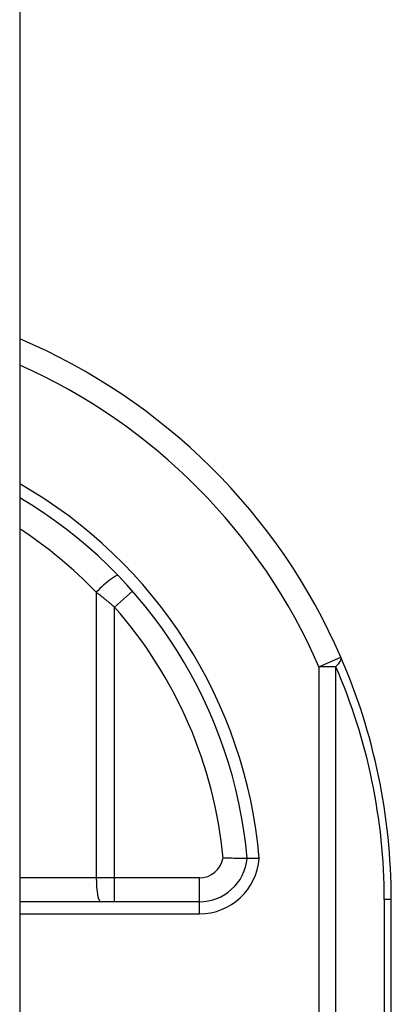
# Model space of a CAD drawing. Header units: inches. Extents: x 4.2 to 80.3, y 5.9 to 52.3.
# Tile 70 of 72: x 61.579 to 61.97, y 37.544 to 38.584. Entities that reach past the tile are written whole.
import ezdxf

# ---------------------------------------------------------------- set-up
doc = ezdxf.new("R2010")
doc.units = ezdxf.units.IN
doc.header["$LTSCALE"] = 5.125904
doc.header["$MEASUREMENT"] = 0
doc.layers.add('Visible Edges(ANSI)', color=7, linetype='Continuous', lineweight=25)
doc.layers.add('Visible Tangent Edges(ANSI)', color=7, linetype='Continuous', lineweight=25)

msp = doc.modelspace()

# ---------------------------------------------------------------- linework, layer by layer
at = {"layer": 'Visible Edges(ANSI)'}
for p, q in [((61.5787, 41.9697), (61.5787, 16.8693)), ((61.7681, 37.6523), (61.5787, 37.6523)), ((61.9704, 37.1833), (61.9704, 37.6548))]:
    msp.add_line(p, q, dxfattribs=at)
at = {"layer": 'Visible Edges(ANSI)', "flags": 128}
for points in [[(61.8185, 37.6982), (61.8184, 37.6982), (61.8183, 37.6982), (61.818, 37.6982), (61.8176, 37.6982), (61.8171, 37.6982), (61.8165, 37.6982), (61.8159, 37.6982), (61.8151, 37.6982), (61.8142, 37.6982), (61.8132, 37.6982), (61.8122, 37.6982), (61.811, 37.6983), (61.8098, 37.6983), (61.8085, 37.6983), (61.8072, 37.6983), (61.8057, 37.6983), (61.8043, 37.6983), (61.8027, 37.6984), (61.8012, 37.6984), (61.7996, 37.6984), (61.798, 37.6985), (61.7963, 37.6985), (61.7947, 37.6986), (61.793, 37.6987)], [(61.8312, 37.6982), (61.8304, 37.6982), (61.8295, 37.6982), (61.8287, 37.6982), (61.8279, 37.6982), (61.8271, 37.6982), (61.8263, 37.6982), (61.8256, 37.6982), (61.8249, 37.6982), (61.8242, 37.6982), (61.8235, 37.6982), (61.8228, 37.6982), (61.8222, 37.6982), (61.8217, 37.6982), (61.8211, 37.6982), (61.8206, 37.6982), (61.8202, 37.6982), (61.8198, 37.6982), (61.8195, 37.6982), (61.8192, 37.6982), (61.8189, 37.6982), (61.8187, 37.6982), (61.8186, 37.6982), (61.8185, 37.6982), (61.8185, 37.6982)]]:
    msp.add_lwpolyline(points, dxfattribs=at)
at = {"layer": 'Visible Edges(ANSI)'}
for centre, radius, start, end in [((61.3272, 37.6548), 0.6432, 23.4439, 66.9833), ((61.3272, 37.6548), 0.4932, 5.0431, 59.3398), ((61.3272, 37.6548), 0.6432, 0, 23.4439), ((61.7681, 37.703), 0.0506, 270, 354.6062)]:
    msp.add_arc(centre, radius, start, end, dxfattribs=at)
at = {"layer": 'Visible Tangent Edges(ANSI)'}
for p, q in [((61.6594, 37.9794), (61.6594, 37.6776)), ((61.6977, 37.9804), (61.6786, 37.9637)), ((61.6786, 37.6776), (61.6786, 37.9637)), ((61.8941, 37.9007), (61.9173, 37.9108)), ((61.8941, 37.9007), (61.8941, 37.1838)), ((61.912, 37.9007), (61.8941, 37.9007)), ((61.912, 37.1838), (61.912, 37.9007)), ((61.6594, 37.6776), (61.5787, 37.6776)), ((61.6786, 37.6776), (61.6594, 37.6776)), ((61.6786, 37.6523), (61.6786, 37.6776)), ((61.7681, 37.6776), (61.6786, 37.6776)), ((61.7681, 37.6523), (61.7681, 37.6776)), ((61.7681, 37.6397), (61.7681, 37.6523)), ((61.9704, 37.6548), (61.963, 37.6548)), ((61.963, 37.6548), (61.963, 37.1834)), ((61.5787, 37.6397), (61.7681, 37.6397))]:
    msp.add_line(p, q, dxfattribs=at)
at = {"layer": 'Visible Tangent Edges(ANSI)', "flags": 128}
msp.add_lwpolyline([(61.6594, 37.9794), (61.6602, 37.9787), (61.661, 37.9781), (61.6619, 37.9775), (61.6627, 37.9768), (61.6635, 37.9762), (61.6643, 37.9755), (61.6651, 37.9749), (61.6659, 37.9743), (61.6667, 37.9736), (61.6675, 37.973), (61.6683, 37.9723), (61.6691, 37.9716), (61.6699, 37.971), (61.6707, 37.9703), (61.6715, 37.9697), (61.6723, 37.969), (61.6731, 37.9684), (61.6739, 37.9677), (61.6747, 37.967), (61.6755, 37.9664), (61.6763, 37.9657), (61.6771, 37.965), (61.6779, 37.9644), (61.6786, 37.9637)], dxfattribs=at)
at = {"layer": 'Visible Tangent Edges(ANSI)'}
for centre, radius, start, end in [((61.3272, 37.6548), 0.6179, 23.4439, 65.9819), ((61.3272, 37.6548), 0.5059, 4.9187, 60.1863), ((61.3224, 37.6548), 0.4679, 43.9186, 56.7824), ((61.3272, 37.6548), 0.4679, 5.372, 41.3104), ((61.3451, 37.6548), 0.6179, 0, 23.4439), ((61.7681, 37.703), 0.0253, 270, 350.1944), ((61.7681, 37.703), 0.0633, 270, 355.704)]:
    msp.add_arc(centre, radius, start, end, dxfattribs=at)
for centre, major_axis, ratio, start_param, end_param in [((61.6642, 37.9794), (0.0182, 0.0176), 0.132897, 0, 1.707941), ((61.8941, 37.9007), (0.0232, 0.0101), 0.369668, 5.41831, 6.283185), ((61.6642, 37.6776), (0, -0.0253), 0.189796, 4.712389, 6.283185)]:
    msp.add_ellipse(centre, major_axis=major_axis, ratio=ratio, start_param=start_param, end_param=end_param, dxfattribs=at)

doc.saveas('drawing.dxf')
